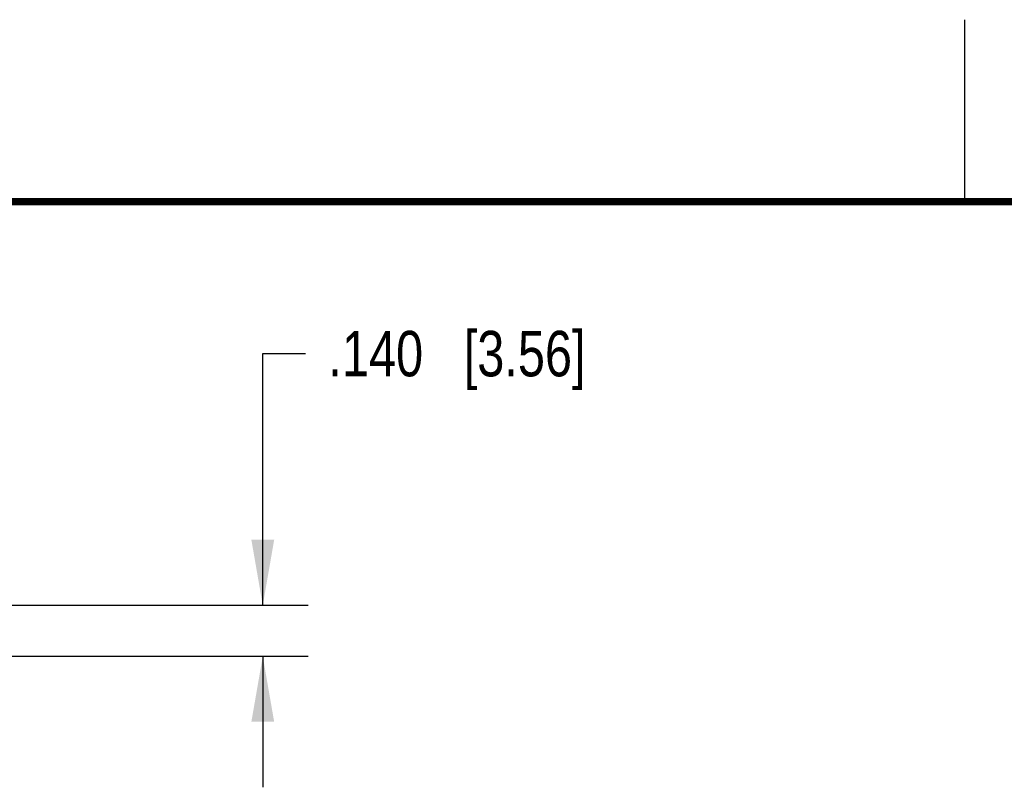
# Model space of a CAD drawing. Header units: inches. Extents: x 0 to 22, y 0 to 17.
# Tile 36 of 37: x 13.9 to 16.6, y 14.9 to 17. Entities that reach past the tile are written whole.
import ezdxf

# ---------------------------------------------------------------- set-up
doc = ezdxf.new("R2010")
doc.units = ezdxf.units.IN
doc.header["$LTSCALE"] = 1.21
doc.header["$MEASUREMENT"] = 0
doc.layers.get('0').update_dxf_attribs({"linetype": 'CONTINUOUS'})
doc.layers.add('DIMENSIONS', color=7, linetype='CONTINUOUS')
doc.styles.get("Standard").update_dxf_attribs({"font": 'txt', "width": 0.8})
doc.dimstyles.new('DIMSTYLE_1', dxfattribs={"dimtxt": 0.125, "dimasz": 0.18, "dimexe": 0.125, "dimexo": 0.0625, "dimgap": 0.0625, "dimtad": 0, "dimtih": 1, "dimtoh": 1, "dimzin": 4, "dimdsep": 46, "dimtxsty": 'STANDARD', "dimblk": '_FILLED', "dimblk1": '_FILLED', "dimblk2": '_FILLED', "dimcen": 0.09, "dimadec": 0, "dimazin": 0, "dimtp": 0.001, "dimtm": 0.001, "dimtfac": 1, "dimtofl": 0, "dimtmove": 0, "dimatfit": 3, "dimldrblk": '_FILLED', "dimfxl": 1, "dimtolj": 1, "dimtzin": 4, "dimarcsym": 0})

# ---------------------------------------------------------------- blocks, each defined once
blk = doc.blocks.new('_FILLED')
at = {"color": 0, "linetype": 'BYBLOCK'}
blk.add_solid([(0, 0), (-1, 0.174), (-1, -0.174)], dxfattribs=at)
blk = doc.blocks.new('*D11')
at = {"layer": 'DIMENSIONS', "color": 2, "linetype": 'CONTINUOUS'}
for p, q in [((14.5721, 15.3911), (14.5721, 16.0826)), ((14.5721, 16.0826), (14.6896, 16.0826)), ((13.4881, 15.3911), (14.6971, 15.3911)), ((13.5116, 15.2511), (14.6971, 15.2511)), ((14.5721, 15.2511), (14.5721, 14.8911))]:
    blk.add_line(p, q, dxfattribs=at)
at = {"layer": 'DIMENSIONS', "color": 2, "linetype": 'CONTINUOUS', "xscale": 0.18, "yscale": 0.18, "zscale": 0.18}
for p, rotation in [((14.5721, 15.3911), 270), ((14.5721, 15.2511), 90)]:
    blk.add_blockref('_FILLED', p, dxfattribs=dict(at, rotation=rotation))
at = {"layer": 'DIMENSIONS', "color": 2, "linetype": 'CONTINUOUS', "insert": (14.7521, 16.1451), "char_height": 0.125, "width": 1.125, "attachment_point": 1, "line_spacing_factor": 0.9}
blk.add_mtext('.140{\\Ftxt.shx;\\W1.000000;\\H0.125000; }[3.56]', dxfattribs=at)

msp = doc.modelspace()

# ---------------------------------------------------------------- linework, layer by layer
at = {"color": 2, "linetype": 'CONTINUOUS'}
msp.add_line((16.5, 16.5), (16.5, 17), dxfattribs=at)
at = {"color": 7, "linetype": 'CONTINUOUS', "const_width": 0.02}
msp.add_lwpolyline([(21.5, 16.5), (0.5, 16.5)], dxfattribs=at)

# ---------------------------------------------------------------- dimensions: what is measured, and where the dimension line sits
at = {"layer": 'DIMENSIONS', "color": 2, "linetype": 'CONTINUOUS'}
dim = msp.add_linear_dim(base=(14.5721, 15.3911), p1=(13.4491, 15.2511), p2=(13.4256, 15.3911), angle=90, dimstyle='DIMSTYLE_1', dxfattribs=at)
dim.commit()
dim.dimension.update_dxf_attribs({"geometry": '*D11', "text_midpoint": (15.3146, 16.0826), "dimtype": 160})

doc.saveas('drawing.dxf')
